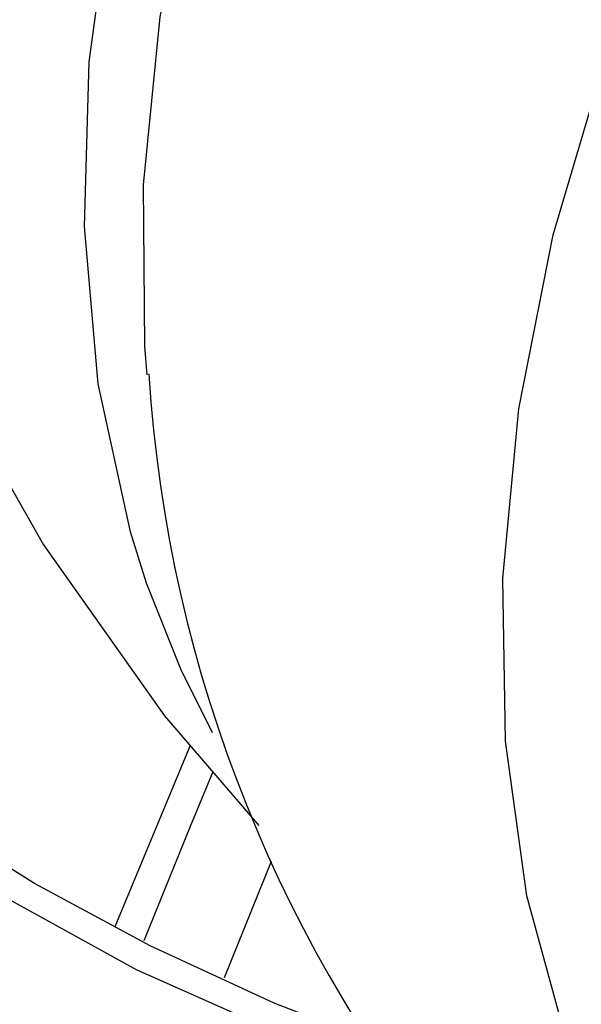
# Model space of a CAD drawing. Header units: millimetres. Extents: x 3813.37 to 3814.5, y 4795.07 to 4797.37.
# Tile 21 of 41: x 3813.91422 to 3813.92349, y 4796.24277 to 4796.25903. Entities that reach past the tile are written whole.
import ezdxf

# ---------------------------------------------------------------- set-up
doc = ezdxf.new("R2010")
doc.units = ezdxf.units.MM
doc.layers.add('SANINDUSA', color=3, linetype='Continuous')

msp = doc.modelspace()

# ---------------------------------------------------------------- linework, layer by layer
at = {"layer": 'SANINDUSA'}
for p, q in [((3813.917034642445, 4796.247042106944), (3813.915793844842, 4796.244048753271)), ((3813.917604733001, 4796.243213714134), (3813.918376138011, 4796.245130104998))]:
    msp.add_line(p, q, dxfattribs=at)
at = {"layer": 'SANINDUSA', "flags": 128}
for points in [[(3813.916323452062, 4796.253162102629), (3813.916286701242, 4796.253633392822), (3813.916263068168, 4796.256301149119), (3813.916541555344, 4796.259071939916), (3813.917119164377, 4796.261915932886), (3813.917989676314, 4796.264802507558), (3813.919143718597, 4796.267700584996), (3813.920568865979, 4796.270578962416), (3813.922249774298, 4796.273406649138), (3813.924168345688, 4796.276153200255), (3813.92630392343, 4796.278789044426), (3813.928633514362, 4796.281285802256), (3813.931132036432, 4796.28361659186), (3813.933772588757, 4796.285756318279), (3813.936526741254, 4796.287681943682), (3813.939364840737, 4796.289372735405), (3813.94225633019, 4796.290810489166), (3813.945170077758, 4796.291979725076), (3813.948074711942, 4796.292867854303), (3813.950938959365, 4796.293465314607), (3813.953731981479, 4796.293765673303), (3813.956423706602, 4796.293765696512), (3813.95723829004, 4796.2937041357)], [(3813.915037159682, 4796.28847486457), (3813.913538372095, 4796.286228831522), (3813.912161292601, 4796.283643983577), (3813.911014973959, 4796.28090071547), (3813.910116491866, 4796.278026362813), (3813.909478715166, 4796.275048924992), (3813.909110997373, 4796.271996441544), (3813.909019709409, 4796.26889714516), (3813.909208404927, 4796.265779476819), (3813.909677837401, 4796.262671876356), (3813.910425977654, 4796.259602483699), (3813.911448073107, 4796.256598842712), (3813.912885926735, 4796.253390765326), (3813.914617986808, 4796.250356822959), (3813.916614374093, 4796.247530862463), (3813.918168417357, 4796.245723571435)], [(3813.91631714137, 4796.249723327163), (3813.916049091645, 4796.250569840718), (3813.915517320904, 4796.253013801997), (3813.915289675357, 4796.255610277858), (3813.915368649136, 4796.258330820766), (3813.915753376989, 4796.261145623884), (3813.916439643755, 4796.26402384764), (3813.917419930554, 4796.266933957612), (3813.918683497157, 4796.269844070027), (3813.920216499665, 4796.272722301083), (3813.922002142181, 4796.27553711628), (3813.924020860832, 4796.278257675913), (3813.926250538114, 4796.28085417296), (3813.928666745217, 4796.283298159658), (3813.931243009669, 4796.285562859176)], [(3813.93337215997, 4796.232387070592), (3813.932895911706, 4796.23254479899), (3813.930684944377, 4796.23349182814), (3813.928688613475, 4796.234722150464), (3813.926928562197, 4796.236222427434), (3813.925423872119, 4796.237976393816), (3813.92419085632, 4796.239965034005), (3813.923242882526, 4796.242166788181), (3813.922590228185, 4796.244557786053), (3813.92223996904, 4796.247112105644), (3813.922195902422, 4796.24980205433), (3813.922458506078, 4796.252598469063), (3813.923024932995, 4796.255471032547), (3813.923889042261, 4796.258388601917), (3813.925041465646, 4796.261319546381)], [(3813.920432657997, 4796.241543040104), (3813.919242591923, 4796.241959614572), (3813.916150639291, 4796.24333729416), (3813.913222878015, 4796.244949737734), (3813.910746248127, 4796.246620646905), (3813.908588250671, 4796.248405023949), (3813.906692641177, 4796.250414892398), (3813.905511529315, 4796.252122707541), (3813.904760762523, 4796.253772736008), (3813.904460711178, 4796.2553155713), (3813.904600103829, 4796.256717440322), (3813.90506165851, 4796.257782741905)], [(3813.919984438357, 4796.242180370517), (3813.918421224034, 4796.242790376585), (3813.916373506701, 4796.243735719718), (3813.91446504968, 4796.24476633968), (3813.912703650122, 4796.245869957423), (3813.911159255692, 4796.246994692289), (3813.909843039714, 4796.24811774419), (3813.908863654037, 4796.249101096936), (3813.908705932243, 4796.249276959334), (3813.908262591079, 4796.249809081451), (3813.907613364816, 4796.250739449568), (3813.907250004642, 4796.251426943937), (3813.907061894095, 4796.251958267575), (3813.907005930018, 4796.252304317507), (3813.90701141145, 4796.252434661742), (3813.907011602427, 4796.252434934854)], [(3813.917402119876, 4796.247250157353), (3813.916879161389, 4796.248305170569), (3813.91631714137, 4796.249723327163)], [(3813.9174087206, 4796.246607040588), (3813.917036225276, 4796.245704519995), (3813.916270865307, 4796.24381723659)]]:
    msp.add_lwpolyline(points, dxfattribs=at)
at = {"layer": 'SANINDUSA'}
msp.add_arc((3813.939379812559, 4796.254656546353), 0.02307495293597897, 183.6721407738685, 255.5835251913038, dxfattribs=at)

doc.saveas('drawing.dxf')
